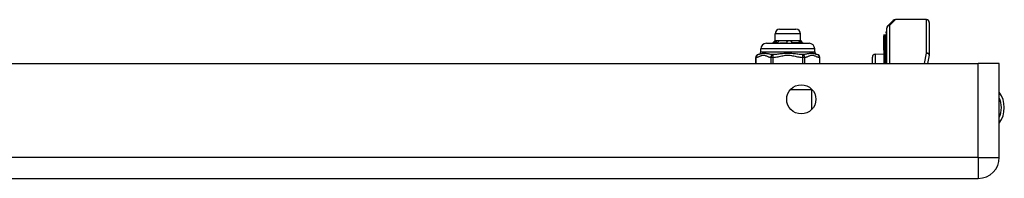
# Model space of a CAD drawing. Header units: inches. Extents: x 4 to 120, y 7 to 65.
# Tile 35 of 149: x 21.01 to 27.85, y 7.29 to 8.4. Entities that reach past the tile are written whole.
import ezdxf

# ---------------------------------------------------------------- set-up
doc = ezdxf.new("R2010")
doc.units = ezdxf.units.IN
doc.header["$MEASUREMENT"] = 0
doc.layers.add('Visible Edges(ANSI)', color=7, linetype='Continuous', lineweight=25)
doc.layers.add('Visible Tangent Edges(ANSI)', color=7, linetype='Continuous', lineweight=25)

msp = doc.modelspace()

# ---------------------------------------------------------------- linework, layer by layer
at = {"layer": 'Visible Edges(ANSI)'}
for p, q in [((27.0363, 8.3524), (27.076, 8.3921)), ((27.3061, 8.3978), (27.0899, 8.3978)), ((27.3258, 8.3781), (27.3258, 8.154)), ((26.2545, 8.2518), (26.2545, 8.2991)), ((26.286, 8.3306), (26.4001, 8.3306)), ((26.4316, 8.2518), (26.4316, 8.2991)), ((27.0094, 8.2922), (27.0094, 8.2855)), ((27.0094, 8.2855), (27.0094, 8.2068)), ((27.0167, 8.2901), (27.0099, 8.2926)), ((27.0273, 8.306), (27.0273, 8.3134)), ((27.0273, 8.306), (27.0273, 8.2226)), ((27.0305, 8.0933), (27.0305, 8.3385)), ((26.1954, 8.2333), (26.4907, 8.2333)), ((26.2545, 8.2518), (26.2359, 8.2333)), ((26.25, 8.2333), (26.2496, 8.2337)), ((26.2545, 8.2518), (26.2714, 8.2518)), ((26.2694, 8.2347), (26.2707, 8.2333)), ((26.2714, 8.2518), (26.3523, 8.2518)), ((26.3523, 8.2518), (26.424, 8.2518)), ((26.3711, 8.234), (26.3713, 8.2333)), ((26.424, 8.2518), (26.4316, 8.2518)), ((26.4263, 8.2385), (26.4279, 8.2402)), ((26.4316, 8.2518), (26.4415, 8.242)), ((26.4393, 8.2412), (26.4386, 8.2405)), ((26.4415, 8.2418), (26.4413, 8.2416)), ((26.4415, 8.242), (26.4502, 8.2333)), ((27.0094, 8.2068), (27.0094, 8.2048)), ((27.0094, 8.2048), (27.0094, 8.2027)), ((27.0273, 8.0933), (27.0273, 8.2226)), ((26.156, 8.1742), (26.156, 8.1939)), ((26.5301, 8.1742), (26.5301, 8.1939)), ((26.9305, 8.0933), (26.9305, 8.1373)), ((26.9497, 8.1573), (27.0094, 8.1599)), ((27.0094, 8.1854), (27.0094, 8.2027)), ((27.0094, 8.1854), (27.0094, 8.1853)), ((27.0094, 8.1853), (27.0094, 8.1842)), ((27.0094, 8.1842), (27.0094, 8.0933)), ((27.3255, 8.1503), (27.3144, 8.0933)), ((4.04, 8.0933), (27.666, 8.0933)), ((26.1211, 8.0933), (26.1211, 8.1351)), ((26.565, 8.0933), (26.565, 8.1351)), ((27.812, 8.0933), (27.666, 8.0933)), ((27.812, 7.4393), (27.812, 8.0933)), ((4.04, 7.2933), (27.666, 7.2933))]:
    msp.add_line(p, q, dxfattribs=at)
at = {"layer": 'Visible Edges(ANSI)', "flags": 128}
for points in [[(26.2429, 8.2333), (26.2431, 8.2333), (26.2434, 8.2333), (26.2436, 8.2333), (26.2439, 8.2334), (26.2441, 8.2334), (26.2444, 8.2334), (26.2446, 8.2334), (26.2449, 8.2334), (26.2452, 8.2335), (26.2455, 8.2335), (26.2457, 8.2335), (26.246, 8.2335), (26.2463, 8.2335), (26.2466, 8.2336), (26.2469, 8.2336), (26.2472, 8.2336), (26.2475, 8.2336), (26.2478, 8.2336), (26.2481, 8.2336), (26.2484, 8.2337), (26.2487, 8.2337), (26.249, 8.2337), (26.2493, 8.2337), (26.2496, 8.2337)], [(26.2496, 8.2337), (26.2501, 8.2344), (26.2507, 8.2351), (26.2512, 8.2358), (26.2517, 8.2365), (26.2522, 8.2372), (26.2527, 8.2379), (26.2532, 8.2386), (26.2538, 8.2393), (26.2543, 8.24), (26.2548, 8.2407), (26.2553, 8.2414), (26.2558, 8.2421), (26.2564, 8.2428), (26.2569, 8.2435), (26.2574, 8.2442), (26.2579, 8.2449), (26.2585, 8.2456), (26.259, 8.2463), (26.2595, 8.247), (26.2601, 8.2477), (26.2606, 8.2484), (26.2611, 8.2491), (26.2617, 8.2498), (26.2622, 8.2505)], [(26.2622, 8.2505), (26.2626, 8.2506), (26.263, 8.2507), (26.2633, 8.2508), (26.2637, 8.2509), (26.2641, 8.251), (26.2645, 8.2511), (26.2649, 8.2511), (26.2652, 8.2512), (26.2656, 8.2513), (26.266, 8.2514), (26.2664, 8.2514), (26.2668, 8.2515), (26.2672, 8.2515), (26.2675, 8.2516), (26.2679, 8.2516), (26.2683, 8.2517), (26.2687, 8.2517), (26.2691, 8.2518), (26.2695, 8.2518), (26.2698, 8.2518), (26.2702, 8.2518), (26.2706, 8.2518), (26.271, 8.2518), (26.2714, 8.2518)], [(26.2622, 8.2505), (26.2622, 8.2497), (26.2623, 8.249), (26.2623, 8.2483), (26.2623, 8.2476), (26.2624, 8.2469), (26.2624, 8.2462), (26.2625, 8.2454), (26.2625, 8.2447), (26.2625, 8.244), (26.2626, 8.2433), (26.2626, 8.2426), (26.2627, 8.2419), (26.2627, 8.2412), (26.2627, 8.2404), (26.2628, 8.2397), (26.2628, 8.239), (26.2628, 8.2383), (26.2629, 8.2376), (26.2629, 8.2369), (26.263, 8.2362), (26.263, 8.2354), (26.263, 8.2347), (26.2631, 8.234), (26.2631, 8.2333)], [(26.2808, 8.2505), (26.2803, 8.2498), (26.2798, 8.2491), (26.2793, 8.2485), (26.2788, 8.2478), (26.2784, 8.2472), (26.2779, 8.2465), (26.2774, 8.2459), (26.2769, 8.2452), (26.2764, 8.2445), (26.276, 8.2439), (26.2755, 8.2432), (26.275, 8.2426), (26.2745, 8.2419), (26.2741, 8.2412), (26.2736, 8.2406), (26.2731, 8.2399), (26.2727, 8.2393), (26.2722, 8.2386), (26.2717, 8.238), (26.2713, 8.2373), (26.2708, 8.2366), (26.2703, 8.236), (26.2699, 8.2353), (26.2694, 8.2347)], [(26.2694, 8.2347), (26.2718, 8.2348), (26.2743, 8.2349), (26.2769, 8.235), (26.2795, 8.235), (26.2821, 8.2351), (26.2848, 8.2352), (26.2876, 8.2353), (26.2904, 8.2354), (26.2933, 8.2355), (26.2962, 8.2356), (26.2992, 8.2357), (26.3022, 8.2358), (26.3052, 8.2359), (26.3083, 8.236), (26.3114, 8.2361), (26.3145, 8.2362), (26.3176, 8.2363), (26.3208, 8.2364), (26.324, 8.2365), (26.3272, 8.2366), (26.3304, 8.2367), (26.3336, 8.2368), (26.3369, 8.2369), (26.3401, 8.237)], [(26.2714, 8.2518), (26.2718, 8.2518), (26.2722, 8.2518), (26.2726, 8.2518), (26.2729, 8.2518), (26.2733, 8.2518), (26.2737, 8.2518), (26.2741, 8.2517), (26.2745, 8.2517), (26.2749, 8.2516), (26.2753, 8.2516), (26.2757, 8.2515), (26.2761, 8.2515), (26.2765, 8.2514), (26.2769, 8.2514), (26.2772, 8.2513), (26.2776, 8.2512), (26.278, 8.2511), (26.2784, 8.2511), (26.2788, 8.251), (26.2792, 8.2509), (26.2796, 8.2508), (26.28, 8.2507), (26.2804, 8.2506), (26.2808, 8.2505)], [(26.3368, 8.2505), (26.3374, 8.2506), (26.3381, 8.2507), (26.3387, 8.2508), (26.3394, 8.2509), (26.34, 8.251), (26.3407, 8.2511), (26.3413, 8.2511), (26.3419, 8.2512), (26.3426, 8.2513), (26.3432, 8.2514), (26.3439, 8.2514), (26.3445, 8.2515), (26.3452, 8.2515), (26.3458, 8.2516), (26.3465, 8.2516), (26.3471, 8.2517), (26.3478, 8.2517), (26.3484, 8.2518), (26.3491, 8.2518), (26.3497, 8.2518), (26.3503, 8.2518), (26.351, 8.2518), (26.3517, 8.2518), (26.3523, 8.2518)], [(26.3401, 8.237), (26.34, 8.2375), (26.3398, 8.2381), (26.3397, 8.2387), (26.3395, 8.2392), (26.3394, 8.2398), (26.3392, 8.2404), (26.3391, 8.2409), (26.339, 8.2415), (26.3388, 8.242), (26.3387, 8.2426), (26.3385, 8.2432), (26.3384, 8.2437), (26.3383, 8.2443), (26.3381, 8.2448), (26.338, 8.2454), (26.3379, 8.246), (26.3377, 8.2465), (26.3376, 8.2471), (26.3375, 8.2476), (26.3373, 8.2482), (26.3372, 8.2488), (26.3371, 8.2493), (26.3369, 8.2499), (26.3368, 8.2505)], [(26.3401, 8.2333), (26.3401, 8.2334), (26.3401, 8.2336), (26.3401, 8.2338), (26.3401, 8.2339), (26.3401, 8.2341), (26.3401, 8.2342), (26.3401, 8.2344), (26.3401, 8.2345), (26.3401, 8.2347), (26.3401, 8.2348), (26.3401, 8.235), (26.3401, 8.2351), (26.3401, 8.2353), (26.3401, 8.2354), (26.3401, 8.2356), (26.3401, 8.2358), (26.3401, 8.2359), (26.3401, 8.2361), (26.3401, 8.2362), (26.3401, 8.2364), (26.3401, 8.2365), (26.3401, 8.2367), (26.3401, 8.2368), (26.3401, 8.237)], [(26.3523, 8.2518), (26.353, 8.2518), (26.3536, 8.2518), (26.3543, 8.2518), (26.355, 8.2518), (26.3556, 8.2518), (26.3563, 8.2518), (26.3569, 8.2517), (26.3576, 8.2517), (26.3583, 8.2516), (26.3589, 8.2516), (26.3596, 8.2515), (26.3602, 8.2515), (26.3609, 8.2514), (26.3616, 8.2514), (26.3622, 8.2513), (26.3629, 8.2512), (26.3635, 8.2511), (26.3642, 8.2511), (26.3648, 8.251), (26.3655, 8.2509), (26.3662, 8.2508), (26.3668, 8.2507), (26.3675, 8.2506), (26.3681, 8.2505)], [(26.3681, 8.2505), (26.3682, 8.2499), (26.3684, 8.2494), (26.3685, 8.2489), (26.3686, 8.2484), (26.3687, 8.2478), (26.3688, 8.2473), (26.369, 8.2468), (26.3691, 8.2463), (26.3692, 8.2458), (26.3693, 8.2452), (26.3694, 8.2447), (26.3696, 8.2442), (26.3697, 8.2437), (26.3698, 8.2432), (26.3699, 8.2426), (26.3701, 8.2421), (26.3702, 8.2416), (26.3703, 8.2411), (26.3705, 8.2406), (26.3706, 8.24), (26.3707, 8.2395), (26.3709, 8.239), (26.371, 8.2385), (26.3711, 8.2379)], [(26.3681, 8.2505), (26.3682, 8.2497), (26.3683, 8.249), (26.3684, 8.2483), (26.3685, 8.2476), (26.3685, 8.2469), (26.3686, 8.2462), (26.3687, 8.2454), (26.3688, 8.2447), (26.3689, 8.244), (26.3689, 8.2433), (26.369, 8.2426), (26.3691, 8.2419), (26.3692, 8.2412), (26.3693, 8.2404), (26.3694, 8.2397), (26.3694, 8.239), (26.3695, 8.2383), (26.3696, 8.2376), (26.3697, 8.2369), (26.3698, 8.2362), (26.3698, 8.2354), (26.3699, 8.2347), (26.37, 8.234), (26.3701, 8.2333)], [(26.3711, 8.2379), (26.3741, 8.238), (26.377, 8.2381), (26.3798, 8.2382), (26.3827, 8.2383), (26.3855, 8.2384), (26.3882, 8.2385), (26.3909, 8.2386), (26.3936, 8.2387), (26.3962, 8.2388), (26.3987, 8.2389), (26.4012, 8.239), (26.4037, 8.2391), (26.4061, 8.2392), (26.4084, 8.2393), (26.4107, 8.2394), (26.4129, 8.2395), (26.415, 8.2396), (26.4171, 8.2397), (26.4191, 8.2398), (26.421, 8.2399), (26.4228, 8.24), (26.4246, 8.24), (26.4263, 8.2401), (26.4279, 8.2402)], [(26.4263, 8.2385), (26.4247, 8.2383), (26.423, 8.2381), (26.4213, 8.2379), (26.4195, 8.2377), (26.4176, 8.2375), (26.4156, 8.2374), (26.4136, 8.2372), (26.4115, 8.237), (26.4094, 8.2368), (26.4072, 8.2366), (26.4049, 8.2364), (26.4026, 8.2362), (26.4002, 8.236), (26.3978, 8.2358), (26.3953, 8.2357), (26.3927, 8.2355), (26.3902, 8.2353), (26.3876, 8.2351), (26.3849, 8.2349), (26.3822, 8.2347), (26.3795, 8.2345), (26.3767, 8.2343), (26.3739, 8.2342), (26.3711, 8.234)], [(26.3711, 8.2379), (26.3711, 8.2378), (26.3711, 8.2376), (26.3711, 8.2374), (26.3711, 8.2373), (26.3711, 8.2371), (26.3711, 8.237), (26.3711, 8.2368), (26.3711, 8.2366), (26.3711, 8.2365), (26.3711, 8.2363), (26.3711, 8.2361), (26.3711, 8.236), (26.3711, 8.2358), (26.3711, 8.2356), (26.3711, 8.2355), (26.3711, 8.2353), (26.3711, 8.2351), (26.3711, 8.235), (26.3711, 8.2348), (26.3711, 8.2346), (26.3711, 8.2345), (26.3711, 8.2343), (26.3711, 8.2341), (26.3711, 8.234)], [(26.4177, 8.2505), (26.4179, 8.2506), (26.4182, 8.2507), (26.4184, 8.2508), (26.4187, 8.2509), (26.419, 8.251), (26.4192, 8.2511), (26.4195, 8.2511), (26.4197, 8.2512), (26.42, 8.2513), (26.4203, 8.2514), (26.4205, 8.2514), (26.4208, 8.2515), (26.4211, 8.2515), (26.4213, 8.2516), (26.4216, 8.2516), (26.4218, 8.2517), (26.4221, 8.2517), (26.4224, 8.2518), (26.4226, 8.2518), (26.4229, 8.2518), (26.4232, 8.2518), (26.4234, 8.2518), (26.4237, 8.2518), (26.424, 8.2518)], [(26.4279, 8.2402), (26.4274, 8.2407), (26.427, 8.2411), (26.4266, 8.2415), (26.4262, 8.2419), (26.4257, 8.2424), (26.4253, 8.2428), (26.4249, 8.2432), (26.4244, 8.2436), (26.424, 8.2441), (26.4236, 8.2445), (26.4232, 8.2449), (26.4227, 8.2453), (26.4223, 8.2458), (26.4219, 8.2462), (26.4215, 8.2466), (26.421, 8.247), (26.4206, 8.2475), (26.4202, 8.2479), (26.4198, 8.2483), (26.4194, 8.2488), (26.4189, 8.2492), (26.4185, 8.2496), (26.4181, 8.25), (26.4177, 8.2505)], [(26.424, 8.2518), (26.4242, 8.2518), (26.4245, 8.2518), (26.4248, 8.2518), (26.4251, 8.2518), (26.4253, 8.2518), (26.4256, 8.2518), (26.4259, 8.2517), (26.4261, 8.2517), (26.4264, 8.2516), (26.4267, 8.2516), (26.4269, 8.2515), (26.4272, 8.2515), (26.4275, 8.2514), (26.4277, 8.2514), (26.428, 8.2513), (26.4283, 8.2512), (26.4286, 8.2511), (26.4288, 8.2511), (26.4291, 8.251), (26.4294, 8.2509), (26.4296, 8.2508), (26.4299, 8.2507), (26.4301, 8.2506), (26.4304, 8.2505)], [(26.4316, 8.2333), (26.4314, 8.2335), (26.4312, 8.2337), (26.431, 8.2339), (26.4308, 8.2342), (26.4305, 8.2344), (26.4303, 8.2346), (26.4301, 8.2348), (26.4299, 8.235), (26.4297, 8.2352), (26.4294, 8.2355), (26.4292, 8.2357), (26.429, 8.2359), (26.4288, 8.2361), (26.4285, 8.2363), (26.4283, 8.2365), (26.4281, 8.2367), (26.4279, 8.237), (26.4277, 8.2372), (26.4274, 8.2374), (26.4272, 8.2376), (26.427, 8.2378), (26.4268, 8.238), (26.4266, 8.2383), (26.4263, 8.2385)], [(26.4304, 8.2505), (26.4304, 8.2498), (26.4305, 8.2491), (26.4305, 8.2484), (26.4305, 8.2477), (26.4305, 8.247), (26.4305, 8.2464), (26.4305, 8.2457), (26.4306, 8.245), (26.4306, 8.2443), (26.4306, 8.2436), (26.4306, 8.2429), (26.4306, 8.2423), (26.4307, 8.2416), (26.4307, 8.2409), (26.4307, 8.2402), (26.4307, 8.2395), (26.4307, 8.2388), (26.4308, 8.2382), (26.4308, 8.2375), (26.4308, 8.2368), (26.4308, 8.2361), (26.4308, 8.2354), (26.4308, 8.2347), (26.4309, 8.2341)], [(26.4304, 8.2505), (26.4308, 8.2501), (26.4311, 8.2497), (26.4315, 8.2493), (26.4319, 8.2489), (26.4323, 8.2485), (26.4326, 8.2481), (26.433, 8.2478), (26.4334, 8.2474), (26.4337, 8.247), (26.4341, 8.2466), (26.4345, 8.2462), (26.4348, 8.2458), (26.4352, 8.2455), (26.4356, 8.2451), (26.4359, 8.2447), (26.4363, 8.2443), (26.4367, 8.2439), (26.437, 8.2435), (26.4374, 8.2432), (26.4378, 8.2428), (26.4382, 8.2424), (26.4385, 8.242), (26.4389, 8.2416), (26.4393, 8.2412)], [(26.4413, 8.2416), (26.4412, 8.2416), (26.4412, 8.2415), (26.4411, 8.2415), (26.441, 8.2414), (26.441, 8.2414), (26.4409, 8.2413), (26.4408, 8.2413), (26.4407, 8.2412), (26.4406, 8.2412), (26.4405, 8.2411), (26.4404, 8.2411), (26.4403, 8.241), (26.4402, 8.241), (26.4401, 8.2409), (26.44, 8.2409), (26.4398, 8.2408), (26.4397, 8.2408), (26.4395, 8.2408), (26.4394, 8.2407), (26.4392, 8.2407), (26.4391, 8.2406), (26.4389, 8.2406), (26.4388, 8.2405), (26.4386, 8.2405)], [(26.4386, 8.2405), (26.4389, 8.2402), (26.4392, 8.2399), (26.4394, 8.2396), (26.4397, 8.2393), (26.44, 8.239), (26.4403, 8.2387), (26.4406, 8.2384), (26.4409, 8.2381), (26.4412, 8.2378), (26.4415, 8.2375), (26.4417, 8.2372), (26.442, 8.2369), (26.4423, 8.2366), (26.4426, 8.2363), (26.4429, 8.236), (26.4432, 8.2357), (26.4435, 8.2354), (26.4438, 8.2351), (26.4441, 8.2348), (26.4443, 8.2345), (26.4446, 8.2342), (26.4449, 8.2339), (26.4452, 8.2336), (26.4455, 8.2333)], [(26.4393, 8.2412), (26.4395, 8.2413), (26.4397, 8.2413), (26.4399, 8.2413), (26.44, 8.2414), (26.4402, 8.2414), (26.4404, 8.2414), (26.4405, 8.2415), (26.4407, 8.2415), (26.4408, 8.2415), (26.4409, 8.2415), (26.441, 8.2416), (26.4411, 8.2416), (26.4412, 8.2416), (26.4413, 8.2417), (26.4413, 8.2417), (26.4414, 8.2417), (26.4414, 8.2418), (26.4415, 8.2418), (26.4415, 8.2418), (26.4415, 8.2419), (26.4415, 8.2419), (26.4415, 8.2419), (26.4415, 8.242), (26.4415, 8.242)]]:
    msp.add_lwpolyline(points, dxfattribs=at)
at = {"layer": 'Visible Edges(ANSI)'}
msp.add_circle((26.437, 7.8433), 0.1015, dxfattribs=at)
for centre, radius, start, end in [((27.0502, 8.3385), 0.0197, 135, 180), ((27.0899, 8.3781), 0.0197, 90, 135), ((27.3061, 8.3781), 0.0197, 0, 90), ((26.286, 8.2991), 0.0315, 90, 180), ((26.4001, 8.2991), 0.0315, 0, 90), ((27.0098, 8.2922), 0.000394, 70, 180), ((27.0194, 8.2975), 0.00787, 250, 0), ((27.0312, 8.3134), 0.00394, 100.02047, 180), ((26.1954, 8.1939), 0.0394, 90, 180), ((26.4907, 8.1939), 0.0394, 0, 90), ((26.1407, 8.1351), 0.0197, 96.40655, 180), ((26.1364, 8.1742), 0.0197, 276.40655, 0), ((26.5497, 8.1742), 0.0197, 180, 263.59345), ((26.5453, 8.1351), 0.0197, 0, 83.59345), ((26.9505, 8.1373), 0.02, 92.5, 180), ((27.3061, 8.154), 0.0197, 349.05911, 0), ((27.659, 7.7853), 0.1875, 324.68636, 35.31364), ((27.666, 7.4393), 0.146, 270, 0)]:
    msp.add_arc(centre, radius, start, end, dxfattribs=at)
at = {"layer": 'Visible Tangent Edges(ANSI)'}
for p, q in [((27.0899, 8.3978), (27.0502, 8.3566)), ((27.0502, 8.3566), (27.0502, 8.0933)), ((27.3061, 8.1645), (27.3061, 8.3978)), ((26.4316, 8.2991), (26.2545, 8.2991)), ((27.0099, 8.2926), (27.0099, 8.2858)), ((27.0099, 8.2072), (27.0099, 8.2858)), ((27.0099, 8.2858), (27.0167, 8.2834)), ((27.0167, 8.2834), (27.0167, 8.2901)), ((27.0167, 8.2834), (27.0167, 8.2001)), ((26.5301, 8.1939), (26.156, 8.1939)), ((26.156, 8.1742), (26.5301, 8.1742)), ((26.2419, 8.1351), (26.2408, 8.1547)), ((26.4453, 8.1547), (26.4442, 8.1351)), ((26.9497, 8.1573), (26.9497, 8.0933)), ((27.0094, 8.2027), (27.0167, 8.2001)), ((27.0095, 8.1853), (27.0094, 8.1854)), ((27.0099, 8.1845), (27.0099, 8.0933)), ((27.0167, 8.0933), (27.0167, 8.2001)), ((27.2929, 8.0933), (27.3061, 8.1645)), ((26.1237, 8.1351), (26.1211, 8.1351)), ((26.1237, 8.0933), (26.1237, 8.1351)), ((26.2248, 8.1351), (26.2248, 8.0933)), ((26.2419, 8.1351), (26.2248, 8.1351)), ((26.2419, 8.0933), (26.2419, 8.1351)), ((26.4442, 8.1351), (26.4442, 8.0933)), ((26.4612, 8.1351), (26.4442, 8.1351)), ((26.4612, 8.0933), (26.4612, 8.1351)), ((26.5624, 8.1351), (26.5624, 8.0933)), ((26.565, 8.1351), (26.5624, 8.1351)), ((27.666, 7.4393), (27.666, 8.0933)), ((26.3615, 7.9111), (26.507, 7.9111)), ((26.507, 7.9111), (26.507, 7.9168)), ((26.507, 7.9111), (26.507, 7.7698)), ((26.507, 7.9111), (26.5126, 7.9111)), ((27.666, 7.4393), (4.04, 7.4393)), ((27.666, 7.4393), (27.666, 7.2933)), ((27.666, 7.4393), (27.812, 7.4393))]:
    msp.add_line(p, q, dxfattribs=at)
at = {"layer": 'Visible Tangent Edges(ANSI)', "flags": 128}
for points in [[(27.0094, 8.2048), (27.0094, 8.2049), (27.0094, 8.205), (27.0094, 8.2051), (27.0095, 8.2052), (27.0095, 8.2053), (27.0095, 8.2054), (27.0095, 8.2055), (27.0096, 8.2056), (27.0096, 8.2057), (27.0096, 8.2058), (27.0096, 8.2059), (27.0097, 8.206), (27.0097, 8.206), (27.0097, 8.2061), (27.0097, 8.2062), (27.0098, 8.2063), (27.0098, 8.2064), (27.0098, 8.2065), (27.0098, 8.2066), (27.0099, 8.2067), (27.0099, 8.2068), (27.0099, 8.2069), (27.0099, 8.207), (27.0099, 8.2072)], [(26.1237, 8.1351), (26.128, 8.1358), (26.1322, 8.1368), (26.1364, 8.1382), (26.1406, 8.1398), (26.1448, 8.1415), (26.149, 8.1433), (26.1531, 8.1451), (26.1573, 8.1468), (26.1615, 8.1483), (26.1657, 8.1495), (26.17, 8.1503), (26.1743, 8.1506), (26.1785, 8.1503), (26.1828, 8.1495), (26.187, 8.1483), (26.1912, 8.1468), (26.1954, 8.1451), (26.1995, 8.1433), (26.2037, 8.1415), (26.2079, 8.1398), (26.2121, 8.1382), (26.2164, 8.1368), (26.2206, 8.1358), (26.2248, 8.1351)], [(26.2408, 8.1547), (26.2354, 8.155), (26.2299, 8.1555), (26.2245, 8.1562), (26.219, 8.157), (26.2135, 8.1579), (26.2082, 8.1588), (26.2028, 8.1597), (26.1976, 8.1605), (26.1924, 8.1613), (26.1873, 8.1619), (26.1824, 8.1623), (26.1777, 8.1624), (26.1731, 8.1623), (26.1688, 8.1619), (26.1648, 8.1613), (26.161, 8.1605), (26.1575, 8.1597), (26.1542, 8.1588), (26.1511, 8.1579), (26.1483, 8.157), (26.1456, 8.1562), (26.1431, 8.1555), (26.1407, 8.155), (26.1385, 8.1547)], [(26.4453, 8.1547), (26.4377, 8.155), (26.4299, 8.1555), (26.4219, 8.1562), (26.4137, 8.157), (26.4054, 8.1579), (26.397, 8.1588), (26.3883, 8.1597), (26.3796, 8.1605), (26.3706, 8.1613), (26.3615, 8.1619), (26.3523, 8.1623), (26.343, 8.1624), (26.3337, 8.1623), (26.3245, 8.1619), (26.3154, 8.1613), (26.3064, 8.1605), (26.2977, 8.1597), (26.2891, 8.1588), (26.2806, 8.1579), (26.2723, 8.157), (26.2642, 8.1562), (26.2562, 8.1555), (26.2484, 8.155), (26.2408, 8.1547)], [(26.2419, 8.1351), (26.2504, 8.1358), (26.2589, 8.1368), (26.2673, 8.1382), (26.2757, 8.1398), (26.2841, 8.1415), (26.2924, 8.1433), (26.3008, 8.1451), (26.3091, 8.1468), (26.3175, 8.1483), (26.326, 8.1495), (26.3345, 8.1503), (26.343, 8.1506), (26.3515, 8.1503), (26.36, 8.1495), (26.3685, 8.1483), (26.3769, 8.1468), (26.3852, 8.1451), (26.3936, 8.1433), (26.402, 8.1415), (26.4103, 8.1398), (26.4188, 8.1382), (26.4272, 8.1368), (26.4357, 8.1358), (26.4442, 8.1351)], [(26.5475, 8.1547), (26.5453, 8.155), (26.543, 8.1555), (26.5405, 8.1562), (26.5378, 8.157), (26.5349, 8.1579), (26.5319, 8.1588), (26.5286, 8.1597), (26.525, 8.1605), (26.5213, 8.1613), (26.5172, 8.1619), (26.5129, 8.1623), (26.5084, 8.1624), (26.5036, 8.1623), (26.4987, 8.1619), (26.4937, 8.1613), (26.4885, 8.1605), (26.4832, 8.1597), (26.4779, 8.1588), (26.4725, 8.1579), (26.4671, 8.157), (26.4616, 8.1562), (26.4562, 8.1555), (26.4507, 8.155), (26.4453, 8.1547)], [(26.4612, 8.1351), (26.4655, 8.1358), (26.4697, 8.1368), (26.474, 8.1382), (26.4782, 8.1398), (26.4823, 8.1415), (26.4865, 8.1433), (26.4907, 8.1451), (26.4949, 8.1468), (26.4991, 8.1483), (26.5033, 8.1495), (26.5075, 8.1503), (26.5118, 8.1506), (26.5161, 8.1503), (26.5203, 8.1495), (26.5245, 8.1483), (26.5287, 8.1468), (26.5329, 8.1451), (26.5371, 8.1433), (26.5413, 8.1415), (26.5455, 8.1398), (26.5497, 8.1382), (26.5539, 8.1368), (26.5581, 8.1358), (26.5624, 8.1351)], [(27.0099, 8.1845), (27.0099, 8.1846), (27.0099, 8.1846), (27.0099, 8.1846), (27.0099, 8.1847), (27.0099, 8.1847), (27.0099, 8.1847), (27.0099, 8.1847), (27.0098, 8.1848), (27.0098, 8.1848), (27.0098, 8.1848), (27.0098, 8.1849), (27.0098, 8.1849), (27.0098, 8.1849), (27.0097, 8.185), (27.0097, 8.185), (27.0097, 8.185), (27.0097, 8.1851), (27.0096, 8.1851), (27.0096, 8.1851), (27.0096, 8.1852), (27.0096, 8.1852), (27.0095, 8.1852), (27.0095, 8.1853), (27.0095, 8.1853)]]:
    msp.add_lwpolyline(points, dxfattribs=at)
at = {"layer": 'Visible Tangent Edges(ANSI)'}
msp.add_arc((27.659, 7.7853), 0.1678, 335.74392, 24.25608, dxfattribs=at)
for centre, major_axis, ratio, start_param, end_param in [((27.0502, 8.3385), (-0.0197, 0), 0.91745, 4.712389, 6.283185), ((27.0502, 8.3385), (-0.0139, 0.0139), 0.852462, 5.41831, 6.283185), ((27.0098, 8.2855), (-0.000394, 0), 0.969342, 4.363323, 6.283185), ((27.0194, 8.2906), (0.00787, 0), 0.969342, 4.363323, 6.283185), ((27.0312, 8.306), (-0.00394, 0), 0.969342, 4.887279, 6.283185), ((27.0098, 8.2068), (-0.000394, 0), 0.969342, 4.363323, 6.283185), ((27.0194, 8.2072), (0.00787, 0), 0.969342, 4.363323, 6.283185), ((27.0312, 8.2226), (-0.00394, 0), 0.969342, 4.887279, 6.283185), ((26.1407, 8.1351), (-0.0022, 0.0196), 0.864664, 0, 1.474012), ((26.2419, 8.1351), (0.0022, 0.0196), 0.864664, 0.193569, 1.667581), ((26.4442, 8.1351), (-0.0022, 0.0196), 0.864664, 4.615605, 6.089617), ((26.5453, 8.1351), (0.0022, 0.0196), 0.864664, 4.809173, 6.283185), ((27.0093, 8.185), (0.000287, 0.00027), 0.557787, 0.659501, 0.995927), ((27.0098, 8.1842), (-0.000394, 0), 0.836188, 4.363323, 6.283185), ((27.3061, 8.154), (0.0197, 0), 0.533433, 0, 1.570796), ((27.3061, 8.154), (0.0193, -0.0037), 0.526442, 0, 1.672214)]:
    msp.add_ellipse(centre, major_axis=major_axis, ratio=ratio, start_param=start_param, end_param=end_param, dxfattribs=at)

doc.saveas('drawing.dxf')
